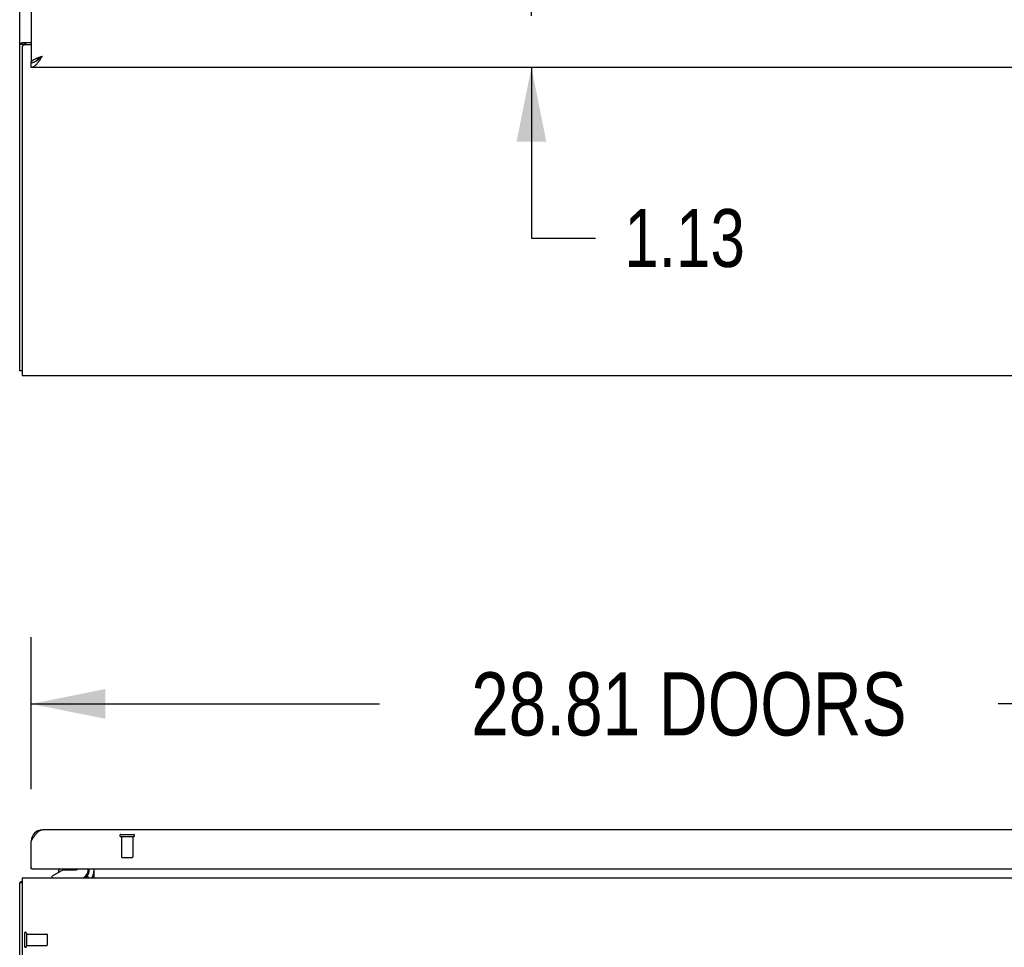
# Model space of a CAD drawing. Header units: inches. Extents: x 0 to 277, y 0 to 179.
# Tile 3 of 94: x 60 to 82, y 39 to 60. Entities that reach past the tile are written whole.
import ezdxf

# ---------------------------------------------------------------- set-up
doc = ezdxf.new("R2010")
doc.units = ezdxf.units.IN
doc.header["$LTSCALE"] = 15.20914
doc.header["$MEASUREMENT"] = 0
doc.linetypes.add('HIDDEN', pattern=[0.2, 0.1, -0.1])
doc.layers.get('0').update_dxf_attribs({"linetype": 'CONTINUOUS'})
for name, color, linetype in [('02___PRT_ALL_AXES', 7, 'CONTINUOUS'), ('DEFAULT_2', 8, 'HIDDEN'), ('DIMENSIONS', 7, 'CONTINUOUS')]:
    doc.layers.add(name, color=color, linetype=linetype)
doc.styles.get("Standard").update_dxf_attribs({"font": 'txt', "width": 0.8})
doc.dimstyles.new('DIMSTYLE_1', dxfattribs={"dimtxt": 1.382649, "dimasz": 1.626646, "dimexe": 0.09, "dimexo": 0.07, "dimgap": 0.0425, "dimtad": 0, "dimtih": 1, "dimtoh": 1, "dimzin": 4, "dimdsep": 46, "dimtxsty": 'Standard', "dimblk": '_FILLED', "dimblk1": '_FILLED', "dimblk2": '_FILLED', "dimcen": 0.09, "dimadec": 0, "dimazin": 0, "dimtfac": 1, "dimtofl": 0, "dimtmove": 0, "dimatfit": 3, "dimldrblk": '_FILLED', "dimfxl": 0, "dimtolj": 1, "dimtzin": 4, "dimarcsym": 0})
doc.dimstyles.new('DIMSTYLE_3', dxfattribs={"dimtxt": 1.268784, "dimasz": 1.626646, "dimexe": 0.09, "dimexo": 0.07, "dimgap": 0.039, "dimtad": 0, "dimtih": 1, "dimtoh": 1, "dimzin": 4, "dimdsep": 46, "dimtxsty": 'Standard', "dimblk": '_FILLED', "dimblk1": '_FILLED', "dimblk2": '_FILLED', "dimcen": 0.09, "dimadec": 0, "dimazin": 0, "dimtfac": 1, "dimtofl": 0, "dimtmove": 0, "dimatfit": 3, "dimldrblk": '_FILLED', "dimfxl": 0, "dimtolj": 1, "dimtzin": 4, "dimarcsym": 0})

# ---------------------------------------------------------------- blocks, each defined once
blk = doc.blocks.new('_FILLED')
at = {"color": 0, "linetype": 'ByBlock'}
blk.add_solid([(0, 0), (-1, 0.2), (-1, -0.2)], dxfattribs=at)
blk = doc.blocks.new('*D18')
at = {"layer": 'DIMENSIONS', "color": 2, "linetype": 'Continuous'}
for p, q in [((71.364, 59.794), (71.364, 63.048)), ((71.364, 58.669), (71.364, 54.93)), ((71.364, 54.93), (72.763, 54.93))]:
    blk.add_line(p, q, dxfattribs=at)
at = {"layer": 'DIMENSIONS', "color": 2, "linetype": 'Continuous', "xscale": 1.6266460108, "yscale": 1.6266460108, "zscale": 1.6266460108}
for p, rotation in [((71.364, 59.794), 270), ((71.364, 58.669), 90)]:
    blk.add_blockref('_FILLED', p, dxfattribs=dict(at, rotation=rotation))
at = {"layer": 'DIMENSIONS', "color": 2, "linetype": 'Continuous', "insert": (73.398, 55.565), "char_height": 1.2688, "width": 4.06011, "attachment_point": 1, "line_spacing_factor": 0.9}
blk.add_mtext('1.13', dxfattribs=at)
blk = doc.blocks.new('*D20')
at = {"layer": 'DIMENSIONS', "color": 2, "linetype": 'Continuous'}
for p, q in [((60.406, 42.859), (60.406, 46.19)), ((89.218, 42.859), (89.218, 46.19)), ((60.406, 44.726), (68.037, 44.726)), ((89.218, 44.726), (81.587, 44.726))]:
    blk.add_line(p, q, dxfattribs=at)
at = {"layer": 'DIMENSIONS', "color": 2, "linetype": 'Continuous', "xscale": 1.6266460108, "yscale": 1.6266460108, "zscale": 1.6266460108, "rotation": 180}
blk.add_blockref('_FILLED', (60.406, 44.726), dxfattribs=at)
at = {"layer": 'DIMENSIONS', "color": 2, "linetype": 'Continuous', "xscale": 1.6266460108, "yscale": 1.6266460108, "zscale": 1.6266460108}
blk.add_blockref('_FILLED', (89.218, 44.726), dxfattribs=at)
at = {"layer": 'DIMENSIONS', "color": 2, "linetype": 'Continuous', "insert": (74.812, 45.417), "char_height": 1.38265, "width": 12.16731, "attachment_point": 2, "line_spacing_factor": 0.9}
blk.add_mtext('28.81 DOORS', dxfattribs=at)

msp = doc.modelspace()

# ---------------------------------------------------------------- linework, layer by layer
at = {"color": 3, "linetype": 'Continuous'}
for p, q in [((60.156, 52.023), (60.156, 123.815)), ((60.406, 121.065), (60.406, 58.773)), ((60.208, 59.1), (60.208, 51.919)), ((60.226, 59.212), (60.406, 59.212)), ((60.406, 59.16), (60.268, 59.16)), ((60.622, 58.905), (60.652, 58.916)), ((89.218, 58.669), (60.406, 58.669)), ((60.208, 51.919), (120.104, 51.919)), ((88.972, 41.967), (60.652, 41.967)), ((60.406, 41.113), (60.406, 41.721)), ((60.426, 41.113), (89.198, 41.113)), ((61.677, 41.056), (61.677, 41.113)), ((61.781, 41.113), (61.781, 40.913)), ((60.156, 4.965), (60.156, 40.809)), ((60.208, 40.913), (60.208, 5.028)), ((60.208, 40.913), (120.104, 40.913)), ((61.635, 40.953), (61.636, 40.952)), ((61.636, 40.952), (61.636, 40.951)), ((61.636, 40.951), (61.641, 40.945)), ((61.641, 40.945), (61.642, 40.943))]:
    msp.add_line(p, q, dxfattribs=at)
at = {"color": 7, "linetype": 'Continuous'}
for p, q in [((60.26, 59.171), (60.156, 59.171)), ((60.26, 59.159), (60.26, 59.171)), ((60.406, 58.669), (60.406, 58.773)), ((60.508, 58.803), (60.519, 58.809)), ((60.208, 52.023), (60.156, 52.023)), ((60.426, 41.113), (60.406, 41.113)), ((61.105, 41.091), (60.867, 40.953)), ((61.002, 41.031), (61.002, 41.043)), ((61.002, 41.043), (61.022, 41.043)), ((61.105, 41.091), (61.378, 41.091)), ((61.654, 41.071), (61.654, 41.113)), ((60.208, 40.809), (60.156, 40.809)), ((60.867, 40.913), (60.867, 40.953)), ((61.635, 40.953), (61.635, 40.953)), ((61.672, 40.914), (61.638, 40.949))]:
    msp.add_line(p, q, dxfattribs=at)
at = {"color": 3, "linetype": 'Continuous'}
for points in [[(60.191, 59.197), (60.187, 59.196), (60.183, 59.195), (60.18, 59.193), (60.176, 59.192), (60.173, 59.191), (60.17, 59.189), (60.168, 59.188), (60.165, 59.186), (60.163, 59.184), (60.161, 59.183), (60.159, 59.181), (60.158, 59.179), (60.157, 59.177), (60.156, 59.175), (60.156, 59.173), (60.156, 59.171)], [(60.226, 59.212), (60.223, 59.21), (60.221, 59.209), (60.218, 59.207), (60.215, 59.206), (60.211, 59.204), (60.208, 59.203), (60.203, 59.201), (60.199, 59.2), (60.191, 59.197)], [(60.5, 58.856), (60.512, 58.861), (60.525, 58.867), (60.538, 58.872), (60.551, 58.878), (60.565, 58.883), (60.579, 58.889), (60.593, 58.894), (60.608, 58.9), (60.622, 58.905)], [(60.549, 58.766), (60.56, 58.779), (60.57, 58.793), (60.58, 58.807), (60.591, 58.822), (60.601, 58.837), (60.611, 58.852), (60.621, 58.868), (60.632, 58.884), (60.642, 58.9), (60.652, 58.916)], [(60.406, 58.773), (60.406, 58.779), (60.408, 58.784), (60.41, 58.79), (60.413, 58.795), (60.417, 58.801), (60.422, 58.806), (60.427, 58.812), (60.434, 58.817), (60.441, 58.823), (60.449, 58.828), (60.458, 58.834), (60.468, 58.839), (60.478, 58.845), (60.489, 58.85), (60.5, 58.856)], [(60.406, 58.669), (60.416, 58.67), (60.426, 58.672), (60.437, 58.674), (60.447, 58.678), (60.457, 58.683), (60.467, 58.688), (60.478, 58.695), (60.488, 58.703), (60.498, 58.711), (60.508, 58.72), (60.519, 58.731), (60.529, 58.742), (60.539, 58.753), (60.549, 58.766)], [(60.406, 41.721), (60.416, 41.737), (60.426, 41.753), (60.437, 41.769), (60.447, 41.784), (60.457, 41.8), (60.467, 41.815), (60.478, 41.83), (60.488, 41.844), (60.498, 41.857), (60.508, 41.871), (60.519, 41.883), (60.529, 41.895), (60.539, 41.906), (60.549, 41.916), (60.56, 41.925), (60.57, 41.934), (60.58, 41.942), (60.591, 41.948), (60.601, 41.954), (60.611, 41.959), (60.621, 41.962), (60.632, 41.965), (60.642, 41.967), (60.652, 41.967)], [(60.191, 40.825), (60.183, 40.824), (60.18, 40.823), (60.176, 40.822), (60.173, 40.822), (60.17, 40.821), (60.168, 40.82), (60.165, 40.819), (60.163, 40.818), (60.161, 40.817), (60.159, 40.816), (60.158, 40.815), (60.157, 40.814), (60.156, 40.812), (60.156, 40.811), (60.156, 40.809)], [(60.208, 40.829), (60.208, 40.829), (60.203, 40.828), (60.199, 40.827), (60.195, 40.826), (60.191, 40.825)], [(61.634, 40.954), (61.634, 40.954), (61.634, 40.954), (61.634, 40.953), (61.635, 40.953)], [(61.642, 40.943), (61.644, 40.941), (61.645, 40.939), (61.647, 40.936), (61.649, 40.934)], [(61.649, 40.934), (61.651, 40.932), (61.653, 40.929), (61.655, 40.927), (61.658, 40.925), (61.66, 40.922), (61.662, 40.92)], [(61.662, 40.92), (61.665, 40.918), (61.667, 40.917), (61.669, 40.916), (61.671, 40.915)]]:
    msp.add_lwpolyline(points, dxfattribs=at)
at = {"color": 7, "linetype": 'Continuous'}
for points in [[(60.28, 59.189), (60.276, 59.186), (60.273, 59.185), (60.271, 59.184), (60.269, 59.183), (60.266, 59.181), (60.265, 59.18), (60.263, 59.179), (60.262, 59.177), (60.261, 59.176), (60.26, 59.174), (60.26, 59.173), (60.26, 59.171)], [(60.3, 59.212), (60.3, 59.21), (60.3, 59.208), (60.299, 59.206), (60.299, 59.204), (60.298, 59.203), (60.297, 59.201), (60.296, 59.2), (60.294, 59.198), (60.293, 59.196), (60.291, 59.195), (60.289, 59.194), (60.287, 59.192), (60.285, 59.191), (60.283, 59.19), (60.28, 59.189)], [(60.519, 58.809), (60.529, 58.815), (60.539, 58.822), (60.549, 58.829), (60.56, 58.837), (60.57, 58.845), (60.58, 58.853), (60.591, 58.861), (60.601, 58.87), (60.611, 58.879), (60.621, 58.888), (60.632, 58.897), (60.642, 58.907), (60.652, 58.916)], [(60.522, 58.811), (60.523, 58.812), (60.527, 58.819), (60.532, 58.825), (60.538, 58.832), (60.545, 58.838), (60.551, 58.845), (60.559, 58.851), (60.567, 58.858), (60.575, 58.864), (60.584, 58.871), (60.593, 58.877), (60.602, 58.884), (60.612, 58.89), (60.622, 58.897), (60.632, 58.903), (60.642, 58.91), (60.652, 58.916)], [(60.406, 58.773), (60.416, 58.774), (60.426, 58.775), (60.437, 58.776), (60.447, 58.778), (60.457, 58.781), (60.467, 58.784), (60.478, 58.788), (60.488, 58.793), (60.498, 58.797), (60.508, 58.803)]]:
    msp.add_lwpolyline(points, dxfattribs=at)
at = {"color": 3, "linetype": 'Continuous'}
for centre, radius, start, end in [((60.268, 59.1), 0.06, 90, 180), ((60.652, 41.721), 0.246, 90, 180), ((60.426, 41.133), 0.02, 180, 270), ((61.534, 41.056), 0.142, 270, 360)]:
    msp.add_arc(centre, radius, start, end, dxfattribs=at)
at = {"color": 7, "linetype": 'Continuous'}
for centre, radius, start, end in [((61.118, 41.028), 0.116, 132.7197, 172.413), ((61.378, 41.189), 0.0984, 270, 309.3648), ((61.324, 41.028), 0.116, 37.5313, 47.2803), ((61.496, 41.071), 0.157, 270, 360), ((61.534, 41.056), 0.246, 324.6734, 360)]:
    msp.add_arc(centre, radius, start, end, dxfattribs=at)
at = {"layer": '02___PRT_ALL_AXES', "color": 8, "linetype": 'HIDDEN'}
for p, q in [((62.386, 41.82), (62.386, 41.373)), ((62.386, 41.82), (62.634, 41.82)), ((62.634, 41.82), (62.634, 41.373)), ((60.303, 39.683), (60.303, 39.435)), ((60.303, 39.683), (60.75, 39.683)), ((60.303, 39.435), (60.75, 39.435))]:
    msp.add_line(p, q, dxfattribs=at)
at = {"layer": 'DEFAULT_2', "color": 8, "linetype": 'HIDDEN'}
for p, q in [((62.368, 41.863), (62.652, 41.863)), ((62.368, 41.82), (62.652, 41.82)), ((62.396, 41.363), (62.624, 41.363)), ((60.26, 39.701), (60.26, 39.417)), ((60.303, 39.701), (60.303, 39.417)), ((60.76, 39.673), (60.76, 39.445))]:
    msp.add_line(p, q, dxfattribs=at)
for centre, radius, start, end in [((62.368, 41.842), 0.0215, 90, 270), ((62.652, 41.842), 0.0215, 270, 90), ((62.396, 41.373), 0.01, 180, 270), ((62.624, 41.373), 0.01, 270, 360), ((60.281, 39.701), 0.0215, 0, 180), ((60.75, 39.673), 0.01, 0, 90), ((60.281, 39.417), 0.0215, 180, 360), ((60.75, 39.445), 0.01, 270, 360)]:
    msp.add_arc(centre, radius, start, end, dxfattribs=at)

# ---------------------------------------------------------------- dimensions: what is measured, and where the dimension line sits
at = {"layer": 'DIMENSIONS', "color": 2, "linetype": 'Continuous'}
dim = msp.add_linear_dim(base=(71.364205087, 58.669478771), p1=(85.593207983, 59.794478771), p2=(60.425707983, 58.669478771), angle=270, dimstyle='DIMSTYLE_3', dxfattribs=at)
dim.commit()
dim.dimension.update_dxf_attribs({"geometry": '*D18', "text_midpoint": (75.427566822, 54.930445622), "dimtype": 160})
dim = msp.add_linear_dim(base=(60.406, 44.726), p1=(89.218, 42.789), p2=(60.406, 42.789), angle=180, text='<> DOORS', dimstyle='DIMSTYLE_1', dxfattribs=at)
dim.commit()
dim.dimension.update_dxf_attribs({"geometry": '*D20', "text_midpoint": (74.812, 44.726), "dimtype": 160})

doc.saveas('drawing.dxf')
